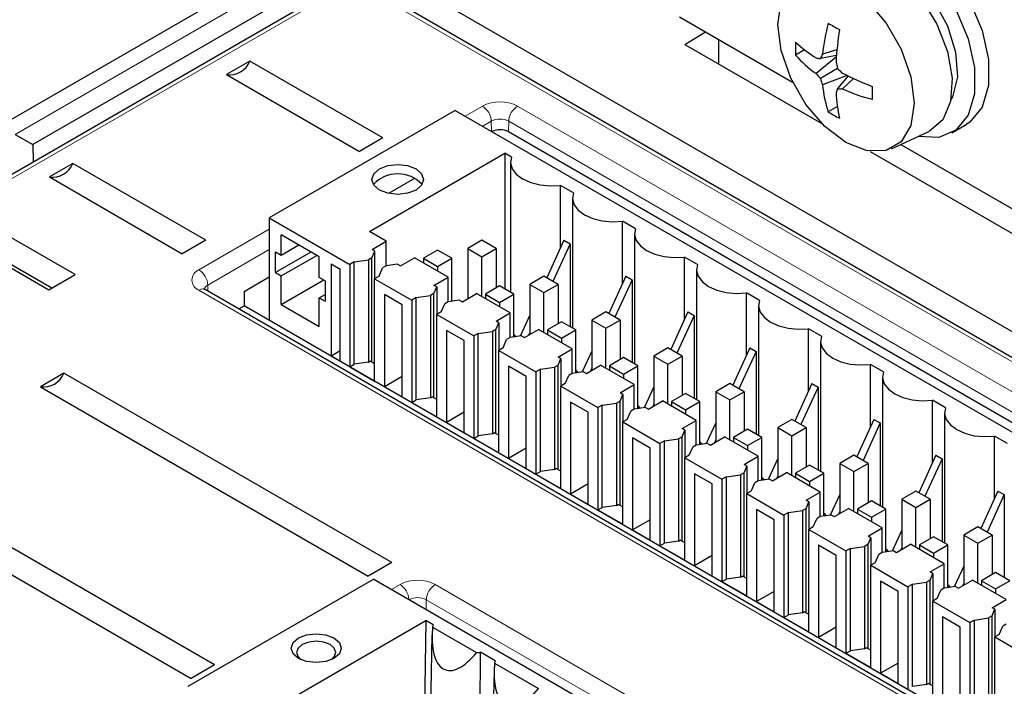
# Paper-space layout 'Blatt4' of a CAD drawing. Header units: millimetres. Extents: x 5 to 418, y 2 to 292.
# Tile 38 of 77: x 86 to 106, y 195 to 208. Entities that reach past the tile are written whole.
import ezdxf

# ---------------------------------------------------------------- set-up
doc = ezdxf.new("R2010")
doc.units = ezdxf.units.MM

psp = doc.layouts.new('Blatt4')

# ---------------------------------------------------------------- linework, layer by layer
at = {"color": 7, "linetype": 'Continuous', "lineweight": 25}
for p, q in [((94.288, 210.748), (85.343, 205.584)), ((92.03, 208.698), (86.197, 205.33)), ((135.164, 184.614), (93.445, 208.698)), ((92.126, 208.399), (83.817, 203.603)), ((134.786, 184.315), (93.067, 208.399)), ((99.101, 207.882), (101.361, 206.577)), ((99.207, 207.33), (99.624, 207.58)), ((99.207, 207.33), (101.943, 205.751)), ((99.879, 207.433), (99.879, 206.943)), ((101.6, 207.222), (101.418, 207.117)), ((102.236, 207.105), (101.914, 207.047)), ((102.245, 207.218), (101.955, 207.134)), ((90.532, 206.996), (90.064, 206.726)), ((93.183, 205.465), (90.532, 206.996)), ((102.234, 207.078), (101.827, 206.746)), ((90.064, 206.726), (92.716, 205.195)), ((102.259, 206.847), (101.914, 206.648)), ((102.447, 206.71), (101.955, 206.524)), ((102.47, 206.699), (102.259, 206.449)), ((102.573, 206.65), (102.356, 206.441)), ((94.629, 206.014), (90.917, 203.871)), ((94.629, 206.014), (114.428, 194.584)), ((102.254, 206.089), (102.072, 205.984)), ((104.54, 205.566), (104.822, 205.729)), ((85.843, 205.534), (86.197, 205.33)), ((115.591, 194.099), (95.692, 205.586)), ((103.335, 205.249), (104.077, 205.591)), ((86.197, 205.33), (86.202, 204.98)), ((93.183, 205.465), (92.716, 205.195)), ((103.517, 205.333), (126.109, 192.29)), ((92.914, 203.595), (95.619, 205.157)), ((95.749, 205.082), (95.619, 205.157)), ((95.619, 205.157), (95.619, 202.45)), ((102.907, 205.195), (110.698, 200.697)), ((86.996, 204.955), (86.529, 204.685)), ((89.648, 203.424), (86.996, 204.955)), ((95.731, 204.983), (95.731, 202.386)), ((86.529, 204.685), (89.18, 203.154)), ((93.818, 204.658), (93.297, 204.357)), ((96.986, 204.368), (96.727, 204.517)), ((96.727, 203.274), (96.727, 204.517)), ((96.968, 204.269), (96.968, 201.671)), ((90.917, 203.871), (92.525, 202.942)), ((90.917, 203.871), (90.917, 201.822)), ((98.224, 203.653), (97.964, 203.803)), ((97.964, 202.559), (97.964, 203.803)), ((93.25, 203.402), (92.914, 203.595)), ((87.045, 202.738), (85.631, 203.554)), ((89.648, 203.424), (89.18, 203.154)), ((91.915, 203.09), (91.155, 203.529)), ((91.155, 203.121), (91.155, 203.529)), ((92.967, 203.238), (93.25, 203.402)), ((93.25, 202.911), (93.25, 203.402)), ((95.159, 203.422), (94.876, 203.259)), ((95.442, 203.259), (95.159, 203.422)), ((96.794, 203.423), (96.454, 202.674)), ((96.794, 203.423), (96.918, 203.352)), ((98.206, 203.555), (98.206, 200.957)), ((85.101, 203.248), (86.515, 202.432)), ((91.155, 203.121), (91.04, 203.187)), ((91.04, 202.779), (91.04, 203.187)), ((91.748, 203.187), (91.04, 202.779)), ((91.509, 203.325), (91.155, 203.121)), ((92.966, 203.074), (93.023, 203.206)), ((93.023, 203.206), (92.967, 203.238)), ((93.023, 202.658), (93.023, 203.206)), ((94.275, 203.226), (93.993, 203.063)), ((94.558, 203.063), (94.275, 203.226)), ((94.876, 203.259), (95.159, 203.095)), ((94.876, 203.259), (94.876, 202.259)), ((95.159, 203.095), (95.442, 203.259)), ((95.442, 203.259), (95.442, 202.471)), ((96.918, 203.352), (96.578, 202.603)), ((96.918, 203.352), (96.918, 201.7)), ((86.578, 202.468), (85.631, 203.014)), ((91.155, 202.713), (91.863, 203.121)), ((91.915, 202.682), (91.915, 203.09)), ((92.614, 202.993), (92.525, 202.942)), ((92.614, 202.993), (92.897, 203.034)), ((92.614, 200.952), (92.614, 202.993)), ((92.966, 203.074), (92.897, 203.034)), ((92.897, 203.034), (92.897, 200.993)), ((92.966, 200.993), (92.966, 203.074)), ((93.533, 202.912), (93.816, 203.075)), ((94.488, 202.687), (93.816, 203.075)), ((93.993, 203.063), (94.275, 202.899)), ((93.993, 203.063), (93.993, 202.973)), ((94.275, 202.899), (94.558, 203.063)), ((94.558, 202.207), (94.558, 203.063)), ((95.159, 202.299), (95.159, 203.095)), ((99.461, 202.939), (99.201, 203.089)), ((99.201, 201.845), (99.201, 203.089)), ((91.04, 202.779), (91.155, 202.713)), ((92.154, 202.952), (92.331, 202.85)), ((92.154, 202.952), (92.154, 201.115)), ((92.331, 201.013), (92.331, 202.85)), ((92.525, 202.942), (92.525, 200.901)), ((93.109, 202.708), (93.179, 202.871)), ((93.249, 202.911), (93.179, 202.871)), ((93.477, 202.944), (93.249, 202.911)), ((93.477, 202.944), (93.533, 202.912)), ((94.275, 202.899), (94.275, 202.81)), ((99.443, 202.84), (99.443, 200.243)), ((86.515, 202.432), (87.045, 202.738)), ((90.413, 202.404), (90.917, 202.695)), ((91.155, 202.141), (91.155, 202.713)), ((91.155, 202.141), (92.004, 202.631)), ((92.03, 202.616), (91.915, 202.682)), ((92.03, 202.616), (92.03, 202.207)), ((93.109, 202.708), (93.02, 202.656)), ((93.02, 200.615), (93.02, 202.656)), ((93.02, 202.656), (93.763, 202.228)), ((94.204, 202.524), (94.488, 202.687)), ((94.488, 202.197), (94.488, 202.687)), ((96.397, 202.707), (96.114, 202.544)), ((96.68, 202.544), (96.397, 202.707)), ((98.032, 202.709), (97.691, 201.96)), ((98.156, 202.637), (97.815, 201.889)), ((98.032, 202.709), (98.156, 202.637)), ((98.156, 202.637), (98.156, 200.986)), ((109.614, 190.909), (89.639, 202.441)), ((89.642, 202.439), (89.639, 202.441)), ((90.413, 202.404), (90.413, 202.113)), ((94.261, 202.492), (94.204, 202.524)), ((94.204, 202.36), (94.261, 202.492)), ((94.261, 202.492), (94.261, 201.944)), ((95.513, 202.512), (95.23, 202.348)), ((95.796, 202.348), (95.513, 202.512)), ((96.114, 202.544), (96.397, 202.381)), ((96.114, 202.544), (96.114, 201.544)), ((96.397, 202.381), (96.68, 202.544)), ((96.397, 201.585), (96.397, 202.381)), ((96.68, 202.544), (96.68, 201.756)), ((91.915, 202.274), (92.03, 202.34)), ((91.915, 201.702), (91.915, 202.274)), ((91.915, 202.274), (92.03, 202.207)), ((93.568, 202.136), (93.215, 202.34)), ((93.215, 202.34), (93.215, 200.503)), ((93.851, 202.279), (93.763, 202.228)), ((93.763, 202.228), (93.763, 200.187)), ((93.851, 202.279), (94.134, 202.32)), ((93.851, 200.238), (93.851, 202.279)), ((94.204, 202.36), (94.134, 202.32)), ((94.134, 202.32), (94.134, 200.278)), ((94.204, 200.279), (94.204, 202.36)), ((94.486, 202.197), (94.417, 202.157)), ((94.715, 202.23), (94.486, 202.197)), ((94.715, 202.23), (94.77, 202.197)), ((94.77, 202.197), (95.053, 202.361)), ((95.725, 201.973), (95.053, 202.361)), ((95.23, 202.348), (95.513, 202.185)), ((95.23, 202.348), (95.23, 202.259)), ((95.513, 202.185), (95.796, 202.348)), ((95.513, 202.185), (95.513, 202.095)), ((95.796, 201.493), (95.796, 202.348)), ((100.698, 202.224), (100.439, 202.374)), ((100.439, 201.131), (100.439, 202.374)), ((90.309, 202.053), (90.413, 202.113)), ((109.9, 190.863), (90.413, 202.113)), ((91.155, 202.141), (91.915, 201.702)), ((93.568, 200.299), (93.568, 202.136)), ((94.346, 201.993), (94.258, 201.942)), ((94.346, 201.993), (94.417, 202.157)), ((97.634, 201.993), (97.351, 201.83)), ((97.917, 201.83), (97.634, 201.993)), ((99.269, 201.994), (98.929, 201.246)), ((99.269, 201.994), (99.393, 201.923)), ((100.681, 202.126), (100.681, 199.528)), ((94.258, 199.901), (94.258, 201.942)), ((94.258, 201.942), (95, 201.514)), ((95.442, 201.809), (95.725, 201.973)), ((95.498, 201.777), (95.442, 201.809)), ((95.725, 201.483), (95.725, 201.973)), ((96.114, 201.928), (95.924, 201.511)), ((96.75, 201.797), (96.467, 201.634)), ((97.033, 201.634), (96.75, 201.797)), ((97.351, 201.83), (97.634, 201.667)), ((97.351, 201.83), (97.351, 200.83)), ((97.634, 201.667), (97.917, 201.83)), ((97.917, 201.83), (97.917, 201.042)), ((99.393, 201.923), (99.052, 201.174)), ((99.393, 201.923), (99.393, 200.272)), ((94.806, 201.422), (94.452, 201.626)), ((94.452, 201.626), (94.452, 199.789)), ((95.088, 201.565), (95.371, 201.605)), ((95.441, 201.646), (95.371, 201.605)), ((95.371, 201.605), (95.371, 199.564)), ((95.441, 201.646), (95.498, 201.777)), ((95.441, 199.565), (95.441, 201.646)), ((95.498, 201.777), (95.498, 201.229)), ((96.008, 201.483), (96.291, 201.646)), ((96.962, 201.258), (96.291, 201.646)), ((96.467, 201.634), (96.75, 201.471)), ((96.467, 201.634), (96.467, 201.544)), ((96.75, 201.471), (97.033, 201.634)), ((97.033, 200.778), (97.033, 201.634)), ((97.634, 200.871), (97.634, 201.667)), ((101.936, 201.51), (101.676, 201.66)), ((101.676, 200.416), (101.676, 201.66)), ((94.806, 199.585), (94.806, 201.422)), ((95.088, 201.565), (95, 201.514)), ((95, 201.514), (95, 199.472)), ((95.088, 199.523), (95.088, 201.565)), ((95.584, 201.279), (95.654, 201.442)), ((95.724, 201.482), (95.654, 201.442)), ((95.952, 201.515), (95.724, 201.482)), ((95.81, 201.495), (95.796, 201.503)), ((95.952, 201.515), (96.008, 201.483)), ((96.114, 201.584), (96.089, 201.53)), ((96.75, 201.471), (96.75, 201.381)), ((101.918, 201.412), (101.918, 198.814)), ((92.331, 201.217), (92.154, 201.115)), ((95.584, 201.279), (95.495, 201.228)), ((95.495, 199.186), (95.495, 201.228)), ((95.495, 201.228), (96.237, 200.799)), ((96.679, 201.095), (96.962, 201.258)), ((96.962, 200.768), (96.962, 201.258)), ((97.351, 201.213), (97.162, 200.797)), ((98.872, 201.279), (98.589, 201.115)), ((99.154, 201.115), (98.872, 201.279)), ((100.507, 201.28), (100.166, 200.531)), ((100.631, 201.208), (100.29, 200.46)), ((100.507, 201.28), (100.631, 201.208)), ((100.631, 201.208), (100.631, 199.557)), ((92.154, 201.115), (92.331, 201.013)), ((92.897, 200.993), (92.932, 201.013)), ((93.02, 200.962), (92.932, 201.013)), ((96.735, 201.063), (96.679, 201.095)), ((96.679, 200.931), (96.735, 201.063)), ((96.735, 201.063), (96.735, 200.515)), ((97.988, 201.083), (97.705, 200.92)), ((98.271, 200.92), (97.988, 201.083)), ((98.589, 201.115), (98.872, 200.952)), ((98.589, 201.115), (98.589, 200.116)), ((98.872, 200.952), (99.154, 201.115)), ((99.154, 201.115), (99.154, 200.328)), ((92.525, 200.901), (92.614, 200.952)), ((92.525, 200.901), (93.02, 200.615)), ((92.897, 200.993), (92.614, 200.952)), ((96.043, 200.707), (95.69, 200.911)), ((95.69, 200.911), (95.69, 199.074)), ((96.326, 200.85), (96.237, 200.799)), ((96.326, 200.85), (96.609, 200.891)), ((96.326, 198.809), (96.326, 200.85)), ((96.679, 200.931), (96.609, 200.891)), ((96.609, 200.891), (96.609, 198.85)), ((96.679, 198.85), (96.679, 200.931)), ((97.245, 200.768), (97.528, 200.932)), ((97.351, 200.87), (97.327, 200.816)), ((98.2, 200.544), (97.528, 200.932)), ((97.705, 200.92), (97.988, 200.756)), ((97.705, 200.92), (97.705, 200.83)), ((97.988, 200.756), (98.271, 200.92)), ((98.271, 200.064), (98.271, 200.92)), ((98.872, 200.156), (98.872, 200.952)), ((103.173, 200.796), (102.914, 200.946)), ((102.914, 199.702), (102.914, 200.946)), ((86.819, 200.771), (86.352, 200.501)), ((93.36, 196.995), (86.819, 200.771)), ((93.568, 200.707), (93.215, 200.503)), ((96.043, 198.87), (96.043, 200.707)), ((96.237, 200.799), (96.237, 198.758)), ((96.821, 200.564), (96.892, 200.728)), ((96.961, 200.768), (96.892, 200.728)), ((97.19, 200.801), (96.961, 200.768)), ((97.047, 200.78), (97.033, 200.789)), ((97.19, 200.801), (97.245, 200.768)), ((97.988, 200.756), (97.988, 200.667)), ((103.155, 200.697), (103.155, 198.1)), ((86.352, 200.501), (92.892, 196.725)), ((93.215, 200.503), (93.568, 200.299)), ((96.821, 200.564), (96.733, 200.513)), ((96.733, 198.472), (96.733, 200.513)), ((96.733, 200.513), (97.475, 200.085)), ((97.917, 200.381), (98.2, 200.544)), ((98.2, 200.054), (98.2, 200.544)), ((98.589, 200.499), (98.399, 200.083)), ((100.109, 200.564), (99.826, 200.401)), ((100.392, 200.401), (100.109, 200.564)), ((101.744, 200.566), (101.404, 199.817)), ((101.868, 200.494), (101.527, 199.746)), ((101.744, 200.566), (101.868, 200.494)), ((101.868, 200.494), (101.868, 198.843)), ((93.763, 200.187), (93.851, 200.238)), ((94.134, 200.278), (93.851, 200.238)), ((94.134, 200.278), (94.169, 200.299)), ((94.258, 200.248), (94.169, 200.299)), ((97.916, 200.217), (97.846, 200.177)), ((97.916, 200.217), (97.973, 200.349)), ((97.916, 198.136), (97.916, 200.217)), ((97.973, 200.349), (97.917, 200.381)), ((97.973, 200.349), (97.973, 199.801)), ((98.482, 200.054), (98.766, 200.218)), ((99.437, 199.83), (98.766, 200.218)), ((99.225, 200.368), (98.942, 200.205)), ((99.508, 200.205), (99.225, 200.368)), ((99.826, 200.401), (100.109, 200.238)), ((99.826, 200.401), (99.826, 199.401)), ((100.109, 200.238), (100.392, 200.401)), ((100.109, 199.442), (100.109, 200.238)), ((100.392, 200.401), (100.392, 199.613)), ((104.411, 200.081), (104.151, 200.231)), ((104.151, 198.988), (104.151, 200.231)), ((93.763, 200.187), (94.258, 199.901)), ((96.927, 200.197), (96.927, 198.36)), ((97.281, 199.993), (96.927, 200.197)), ((97.563, 200.136), (97.475, 200.085)), ((97.475, 200.085), (97.475, 198.044)), ((97.563, 200.136), (97.846, 200.177)), ((97.563, 198.095), (97.563, 200.136)), ((97.846, 200.177), (97.846, 198.135)), ((98.199, 200.054), (98.129, 200.013)), ((98.427, 200.087), (98.199, 200.054)), ((98.285, 200.066), (98.271, 200.074)), ((98.427, 200.087), (98.482, 200.054)), ((98.589, 200.156), (98.564, 200.101)), ((98.942, 200.205), (99.225, 200.042)), ((98.942, 200.205), (98.942, 200.116)), ((99.225, 200.042), (99.508, 200.205)), ((99.225, 200.042), (99.225, 199.952)), ((99.508, 199.35), (99.508, 200.205)), ((94.806, 199.993), (94.452, 199.789)), ((97.281, 198.156), (97.281, 199.993)), ((98.059, 199.85), (97.97, 199.799)), ((98.059, 199.85), (98.129, 200.013)), ((99.154, 199.666), (99.437, 199.83)), ((99.437, 199.339), (99.437, 199.83)), ((101.346, 199.85), (101.064, 199.687)), ((101.629, 199.687), (101.346, 199.85)), ((102.982, 199.851), (102.641, 199.103)), ((102.982, 199.851), (103.105, 199.78)), ((104.393, 199.983), (104.393, 197.385)), ((94.452, 199.789), (94.806, 199.585)), ((97.97, 197.758), (97.97, 199.799)), ((97.97, 199.799), (98.712, 199.371)), ((99.153, 199.503), (99.21, 199.634)), ((99.21, 199.634), (99.154, 199.666)), ((99.21, 199.634), (99.21, 199.086)), ((99.826, 199.785), (99.637, 199.368)), ((100.463, 199.654), (100.18, 199.491)), ((100.745, 199.491), (100.463, 199.654)), ((101.064, 199.687), (101.346, 199.523)), ((101.064, 199.687), (101.064, 198.687)), ((101.346, 199.523), (101.629, 199.687)), ((101.629, 199.687), (101.629, 198.899)), ((103.105, 199.78), (102.765, 199.031)), ((103.105, 199.78), (103.105, 198.128)), ((95, 199.472), (95.088, 199.523)), ((95, 199.472), (95.495, 199.186)), ((95.371, 199.564), (95.088, 199.523)), ((95.371, 199.564), (95.407, 199.585)), ((95.495, 199.533), (95.407, 199.585)), ((98.164, 199.483), (98.164, 197.646)), ((98.518, 199.279), (98.164, 199.483)), ((98.801, 199.422), (99.084, 199.462)), ((99.153, 199.503), (99.084, 199.462)), ((99.084, 199.462), (99.084, 197.421)), ((99.153, 197.422), (99.153, 199.503)), ((99.72, 199.34), (100.003, 199.503)), ((99.826, 199.441), (99.801, 199.387)), ((100.675, 199.115), (100.003, 199.503)), ((100.18, 199.491), (100.463, 199.328)), ((100.18, 199.491), (100.18, 199.401)), ((100.463, 199.328), (100.745, 199.491)), ((100.745, 198.635), (100.745, 199.491)), ((101.346, 198.728), (101.346, 199.523)), ((105.648, 199.367), (105.389, 199.517)), ((105.389, 198.273), (105.389, 199.517)), ((96.043, 199.278), (95.69, 199.074)), ((98.518, 197.441), (98.518, 199.279)), ((98.801, 199.422), (98.712, 199.371)), ((98.712, 199.371), (98.712, 197.329)), ((98.801, 197.38), (98.801, 199.422)), ((99.296, 199.136), (99.367, 199.299)), ((99.436, 199.339), (99.367, 199.299)), ((99.665, 199.372), (99.436, 199.339)), ((99.522, 199.352), (99.508, 199.36)), ((99.665, 199.372), (99.72, 199.34)), ((100.463, 199.328), (100.463, 199.238)), ((95.69, 199.074), (96.043, 198.87)), ((99.296, 199.136), (99.208, 199.085)), ((99.208, 197.043), (99.208, 199.085)), ((99.208, 199.085), (99.95, 198.656)), ((100.392, 198.952), (100.675, 199.115)), ((100.675, 198.625), (100.675, 199.115)), ((101.064, 199.07), (100.874, 198.654)), ((102.584, 199.136), (102.301, 198.972)), ((102.867, 198.972), (102.584, 199.136)), ((104.219, 199.137), (103.878, 198.388)), ((104.343, 199.065), (104.002, 198.317)), ((104.219, 199.137), (104.343, 199.065)), ((104.343, 199.065), (104.343, 197.414)), ((96.609, 198.85), (96.326, 198.809)), ((96.609, 198.85), (96.644, 198.87)), ((96.733, 198.819), (96.644, 198.87)), ((100.391, 198.788), (100.448, 198.92)), ((100.448, 198.92), (100.392, 198.952)), ((100.448, 198.92), (100.448, 198.372)), ((101.7, 198.94), (101.417, 198.776)), ((101.983, 198.776), (101.7, 198.94)), ((102.301, 198.972), (102.584, 198.809)), ((102.301, 198.972), (102.301, 197.972)), ((102.584, 198.809), (102.867, 198.972)), ((102.867, 198.972), (102.867, 198.185)), ((89.825, 194.954), (83.284, 198.73)), ((96.237, 198.758), (96.326, 198.809)), ((96.237, 198.758), (96.733, 198.472)), ((99.755, 198.564), (99.402, 198.768)), ((99.402, 198.768), (99.402, 196.931)), ((100.038, 198.707), (99.95, 198.656)), ((99.95, 198.656), (99.95, 196.615)), ((100.038, 198.707), (100.321, 198.748)), ((100.038, 196.666), (100.038, 198.707)), ((100.391, 198.788), (100.321, 198.748)), ((100.321, 198.748), (100.321, 196.707)), ((100.391, 196.707), (100.391, 198.788)), ((100.902, 198.658), (100.674, 198.625)), ((100.759, 198.637), (100.745, 198.645)), ((100.902, 198.658), (100.957, 198.625)), ((100.957, 198.625), (101.24, 198.789)), ((101.064, 198.727), (101.039, 198.673)), ((101.912, 198.401), (101.24, 198.789)), ((101.417, 198.776), (101.7, 198.613)), ((101.417, 198.776), (101.417, 198.687)), ((101.7, 198.613), (101.983, 198.776)), ((101.983, 197.921), (101.983, 198.776)), ((102.584, 198.013), (102.584, 198.809)), ((82.816, 198.46), (89.357, 194.684)), ((97.281, 198.564), (96.927, 198.36)), ((99.755, 196.727), (99.755, 198.564)), ((100.533, 198.421), (100.604, 198.585)), ((100.674, 198.625), (100.604, 198.585)), ((101.7, 198.613), (101.7, 198.524)), ((96.927, 198.36), (97.281, 198.156)), ((100.533, 198.421), (100.445, 198.37)), ((100.445, 196.329), (100.445, 198.37)), ((100.445, 198.37), (101.187, 197.942)), ((101.629, 198.238), (101.912, 198.401)), ((101.912, 197.911), (101.912, 198.401)), ((102.301, 198.356), (102.112, 197.939)), ((103.821, 198.421), (103.538, 198.258)), ((103.538, 198.258), (103.821, 198.095)), ((103.538, 198.258), (103.538, 197.258)), ((104.104, 198.258), (103.821, 198.421)), ((103.821, 198.095), (104.104, 198.258)), ((104.104, 198.258), (104.104, 197.47)), ((105.457, 198.422), (105.116, 197.674)), ((105.58, 198.351), (105.24, 197.603)), ((105.457, 198.422), (105.58, 198.351)), ((105.58, 198.351), (105.58, 196.7)), ((97.475, 198.044), (97.563, 198.095)), ((97.846, 198.135), (97.563, 198.095)), ((97.846, 198.135), (97.882, 198.156)), ((97.97, 198.105), (97.882, 198.156)), ((101.628, 198.074), (101.559, 198.034)), ((101.628, 198.074), (101.685, 198.206)), ((101.628, 195.993), (101.628, 198.074)), ((101.685, 198.206), (101.629, 198.238)), ((101.685, 198.206), (101.685, 197.658)), ((102.195, 197.911), (102.478, 198.074)), ((103.15, 197.687), (102.478, 198.074)), ((102.937, 198.225), (102.655, 198.062)), ((102.655, 198.062), (102.937, 197.899)), ((102.655, 198.062), (102.655, 197.972)), ((103.22, 198.062), (102.937, 198.225)), ((102.937, 197.899), (103.22, 198.062)), ((103.22, 197.207), (103.22, 198.062)), ((103.821, 197.299), (103.821, 198.095)), ((97.475, 198.044), (97.97, 197.758)), ((100.639, 198.054), (100.639, 196.217)), ((100.993, 197.85), (100.639, 198.054)), ((101.276, 197.993), (101.187, 197.942)), ((101.187, 197.942), (101.187, 195.901)), ((101.276, 197.993), (101.559, 198.034)), ((101.276, 195.952), (101.276, 197.993)), ((101.559, 198.034), (101.559, 195.992)), ((101.771, 197.707), (101.841, 197.87)), ((101.911, 197.911), (101.841, 197.87)), ((102.139, 197.943), (101.911, 197.911)), ((101.997, 197.923), (101.983, 197.931)), ((102.139, 197.943), (102.195, 197.911)), ((102.301, 198.013), (102.276, 197.958)), ((102.937, 197.899), (102.937, 197.809)), ((98.518, 197.85), (98.164, 197.646)), ((100.993, 196.013), (100.993, 197.85)), ((101.771, 197.707), (101.682, 197.656)), ((102.866, 197.523), (103.15, 197.687)), ((103.15, 197.196), (103.15, 197.687)), ((105.059, 197.707), (104.776, 197.544)), ((105.342, 197.544), (105.059, 197.707)), ((98.164, 197.646), (98.518, 197.441)), ((101.682, 195.615), (101.682, 197.656)), ((101.682, 197.656), (102.425, 197.228)), ((102.923, 197.491), (102.866, 197.523)), ((102.866, 197.36), (102.923, 197.491)), ((102.923, 197.491), (102.923, 196.943)), ((103.538, 197.641), (103.349, 197.225)), ((104.175, 197.511), (103.892, 197.348)), ((104.458, 197.348), (104.175, 197.511)), ((104.776, 197.544), (105.059, 197.38)), ((104.776, 197.544), (104.776, 196.544)), ((105.059, 197.38), (105.342, 197.544)), ((105.342, 197.544), (105.342, 196.756)), ((98.712, 197.329), (98.801, 197.38)), ((98.712, 197.329), (99.208, 197.043)), ((99.084, 197.421), (98.801, 197.38)), ((99.084, 197.421), (99.119, 197.441)), ((99.208, 197.39), (99.119, 197.441)), ((102.23, 197.136), (101.877, 197.34)), ((101.877, 197.34), (101.877, 195.502)), ((102.513, 197.279), (102.425, 197.228)), ((102.513, 197.279), (102.796, 197.319)), ((102.513, 195.237), (102.513, 197.279)), ((102.866, 197.36), (102.796, 197.319)), ((102.796, 197.319), (102.796, 195.278)), ((102.866, 195.279), (102.866, 197.36)), ((103.432, 197.197), (103.715, 197.36)), ((103.538, 197.298), (103.514, 197.244)), ((104.387, 196.972), (103.715, 197.36)), ((103.892, 197.348), (104.175, 197.184)), ((103.892, 197.348), (103.892, 197.258)), ((104.175, 197.184), (104.458, 197.348)), ((104.458, 196.492), (104.458, 197.348)), ((105.059, 196.585), (105.059, 197.38)), ((99.755, 197.135), (99.402, 196.931)), ((102.23, 195.298), (102.23, 197.136)), ((102.425, 197.228), (102.425, 195.186)), ((103.008, 196.993), (103.079, 197.156)), ((103.149, 197.196), (103.079, 197.156)), ((103.377, 197.229), (103.149, 197.196)), ((103.234, 197.209), (103.22, 197.217)), ((103.377, 197.229), (103.432, 197.197)), ((104.175, 197.184), (104.175, 197.095)), ((93.36, 196.995), (92.892, 196.725)), ((99.402, 196.931), (99.755, 196.727)), ((103.008, 196.993), (102.92, 196.942)), ((102.92, 194.9), (102.92, 196.942)), ((102.92, 196.942), (103.662, 196.513)), ((104.104, 196.809), (104.387, 196.972)), ((104.387, 196.482), (104.387, 196.972)), ((104.776, 196.927), (104.586, 196.511)), ((100.321, 196.707), (100.038, 196.666)), ((100.321, 196.707), (100.357, 196.727)), ((100.445, 196.676), (100.357, 196.727)), ((104.103, 196.645), (104.16, 196.777)), ((104.16, 196.777), (104.104, 196.809)), ((104.16, 196.777), (104.16, 196.229)), ((105.412, 196.797), (105.129, 196.633)), ((105.695, 196.633), (105.412, 196.797)), ((93.003, 196.666), (89.29, 194.523)), ((93.003, 196.666), (115.276, 183.808)), ((99.95, 196.615), (100.038, 196.666)), ((99.95, 196.615), (100.445, 196.329)), ((103.468, 196.421), (103.114, 196.625)), ((103.114, 196.625), (103.114, 194.788)), ((103.75, 196.564), (103.662, 196.513)), ((103.662, 196.513), (103.662, 194.472)), ((103.75, 196.564), (104.033, 196.605)), ((103.75, 194.523), (103.75, 196.564)), ((104.103, 196.645), (104.033, 196.605)), ((104.033, 196.605), (104.033, 194.564)), ((104.103, 194.564), (104.103, 196.645)), ((104.614, 196.515), (104.386, 196.482)), ((104.472, 196.494), (104.458, 196.502)), ((104.614, 196.515), (104.67, 196.482)), ((104.67, 196.482), (104.953, 196.646)), ((104.776, 196.584), (104.751, 196.529)), ((105.624, 196.258), (104.953, 196.646)), ((105.129, 196.633), (105.412, 196.47)), ((105.129, 196.633), (105.129, 196.544)), ((105.412, 196.47), (105.695, 196.633)), ((100.993, 196.421), (100.639, 196.217)), ((103.468, 194.584), (103.468, 196.421)), ((104.246, 196.278), (104.316, 196.442)), ((104.386, 196.482), (104.316, 196.442)), ((105.412, 196.47), (105.412, 196.38)), ((100.639, 196.217), (100.993, 196.013)), ((104.246, 196.278), (104.157, 196.227)), ((104.157, 194.186), (104.157, 196.227)), ((104.157, 196.227), (104.9, 195.799)), ((105.341, 196.095), (105.624, 196.258)), ((105.397, 196.063), (105.341, 196.095)), ((101.187, 195.901), (101.276, 195.952)), ((101.187, 195.901), (101.682, 195.615)), ((101.559, 195.992), (101.276, 195.952)), ((101.559, 195.992), (101.594, 196.013)), ((101.682, 195.962), (101.594, 196.013)), ((104.705, 195.707), (104.352, 195.911)), ((104.352, 195.911), (104.352, 194.074)), ((105.341, 195.931), (105.271, 195.891)), ((105.341, 195.931), (105.397, 196.063)), ((105.341, 193.85), (105.341, 195.931)), ((105.397, 196.063), (105.397, 195.514)), ((91.239, 194.219), (94.042, 195.837)), ((94.042, 195.837), (93.994, 192.678)), ((94.189, 195.752), (94.042, 195.837)), ((94.173, 195.705), (95.049, 195.199)), ((102.23, 195.707), (101.877, 195.502)), ((104.705, 193.87), (104.705, 195.707)), ((104.988, 195.85), (104.9, 195.799)), ((104.9, 195.799), (104.9, 193.757)), ((104.988, 195.85), (105.271, 195.891)), ((104.988, 193.809), (104.988, 195.85)), ((105.271, 195.891), (105.271, 193.849)), ((105.483, 195.564), (105.554, 195.727)), ((105.623, 195.768), (105.554, 195.727)), ((94.164, 195.55), (94.1, 192.537)), ((101.877, 195.502), (102.23, 195.298)), ((105.483, 195.564), (105.395, 195.513)), ((105.395, 193.472), (105.395, 195.513)), ((105.395, 195.513), (106.137, 195.084)), ((95.124, 193.975), (95.132, 195.208)), ((95.426, 195.038), (95.132, 195.208)), ((102.425, 195.186), (102.513, 195.237)), ((102.425, 195.186), (102.92, 194.9)), ((102.796, 195.278), (102.513, 195.237)), ((102.796, 195.278), (102.831, 195.298)), ((102.92, 195.247), (102.831, 195.298)), ((89.825, 194.954), (89.357, 194.684)), ((95.411, 194.99), (96.287, 194.485)), ((103.468, 194.992), (103.114, 194.788)), ((95.402, 194.836), (95.337, 191.822)), ((103.114, 194.788), (103.468, 194.584)), ((104.033, 194.564), (103.75, 194.523)), ((104.033, 194.564), (104.069, 194.584)), ((104.157, 194.533), (104.069, 194.584))]:
    psp.add_line(p, q, dxfattribs=at)
at = {"color": 7, "linetype": 'Continuous', "lineweight": 18}
for p, q in [((94.788, 210.698), (85.843, 205.534)), ((92.251, 208.387), (83.942, 203.591)), ((134.661, 184.303), (92.942, 208.387)), ((94.827, 205.9), (95.17, 206.098)), ((95.871, 206.098), (115.847, 194.567)), ((95.347, 205.796), (95.177, 205.698)), ((95.35, 205.598), (95.347, 205.796)), ((95.692, 205.586), (95.695, 205.796)), ((115.67, 194.264), (95.695, 205.796)), ((89.514, 202.833), (90.917, 203.643)), ((90.917, 203.238), (89.69, 202.53)), ((109.489, 190.896), (89.514, 202.428)), ((89.692, 202.41), (89.69, 202.53)), ((93.359, 196.46), (93.527, 196.557)), ((94.228, 196.557), (116.679, 183.597)), ((94.048, 196.062), (94.051, 196.254)), ((116.502, 183.294), (94.051, 196.254))]:
    psp.add_line(p, q, dxfattribs=at)
at = {"color": 7, "linetype": 'Continuous', "lineweight": 25, "flags": 128}
for points in [[(103.698, 209.515), (104.146, 209.182), (104.558, 208.727), (104.9, 208.187), (105.145, 207.606), (105.272, 207.03), (105.272, 206.507), (105.145, 206.079), (104.9, 205.781), (104.822, 205.729)], [(103.415, 209.352), (103.863, 209.019), (104.275, 208.564), (104.617, 208.024), (104.862, 207.442), (104.99, 206.867), (104.99, 206.344), (104.862, 205.916), (104.617, 205.617), (104.275, 205.472), (103.864, 205.493)], [(103.132, 208.984), (103.549, 208.671), (103.929, 208.241), (104.238, 207.731), (104.448, 207.188), (104.542, 206.659), (104.511, 206.192), (104.357, 205.828), (104.094, 205.599), (104.077, 205.591)], [(103.415, 208.944), (103.817, 208.634), (104.175, 208.203), (104.451, 207.698), (104.614, 207.173), (104.648, 206.685), (104.548, 206.286), (104.519, 206.232)], [(102.425, 208.515), (102.845, 208.195), (103.225, 207.753), (103.526, 207.231), (103.719, 206.681), (103.786, 206.157), (103.719, 205.71), (103.526, 205.383), (103.225, 205.21), (102.845, 205.205), (102.425, 205.371), (102.004, 205.691), (101.625, 206.133), (101.324, 206.655), (101.13, 207.205), (101.064, 207.729), (101.13, 208.176), (101.324, 208.503), (101.625, 208.677), (102.004, 208.681), (102.425, 208.515)], [(93.845, 204.425), (93.678, 204.361), (93.48, 204.338), (93.282, 204.361), (93.114, 204.425), (93.002, 204.522), (92.963, 204.636), (93.002, 204.751), (93.114, 204.847), (93.282, 204.912), (93.48, 204.935), (93.678, 204.912), (93.845, 204.847), (93.957, 204.751), (93.997, 204.636), (93.957, 204.522), (93.845, 204.425)], [(95.749, 205.082), (95.731, 204.964), (95.765, 204.848), (95.847, 204.74), (95.972, 204.647), (96.134, 204.574), (96.321, 204.527), (96.523, 204.507), (96.727, 204.517)], [(96.986, 204.368), (96.969, 204.25), (97.002, 204.133), (97.084, 204.025), (97.21, 203.932), (97.371, 203.86), (97.559, 203.812), (97.76, 203.793), (97.964, 203.803)], [(98.224, 203.653), (98.206, 203.536), (98.24, 203.419), (98.322, 203.311), (98.447, 203.218), (98.609, 203.145), (98.796, 203.098), (98.998, 203.079), (99.201, 203.089)], [(99.461, 202.939), (99.444, 202.821), (99.477, 202.705), (99.559, 202.597), (99.685, 202.504), (99.846, 202.431), (100.033, 202.384), (100.235, 202.364), (100.439, 202.374)], [(100.698, 202.224), (100.681, 202.107), (100.715, 201.99), (100.797, 201.882), (100.922, 201.789), (101.084, 201.717), (101.271, 201.669), (101.473, 201.65), (101.676, 201.66)], [(95.796, 201.552), (95.8, 201.547), (95.841, 201.499)], [(101.936, 201.51), (101.919, 201.393), (101.952, 201.276), (102.034, 201.168), (102.16, 201.075), (102.321, 201.002), (102.508, 200.955), (102.71, 200.936), (102.914, 200.946)], [(97.033, 200.838), (97.037, 200.833), (97.079, 200.785)], [(103.173, 200.796), (103.156, 200.678), (103.19, 200.562), (103.272, 200.454), (103.397, 200.36), (103.558, 200.288), (103.746, 200.241), (103.947, 200.221), (104.151, 200.231)], [(98.271, 200.124), (98.274, 200.119), (98.316, 200.071)], [(104.411, 200.081), (104.394, 199.964), (104.427, 199.847), (104.509, 199.739), (104.635, 199.646), (104.796, 199.574), (104.983, 199.526), (105.185, 199.507), (105.389, 199.517)], [(99.508, 199.409), (99.512, 199.404), (99.554, 199.356)], [(100.745, 198.695), (100.749, 198.69), (100.791, 198.642)], [(101.983, 197.981), (101.987, 197.975), (102.029, 197.928)], [(103.22, 197.266), (103.224, 197.261), (103.266, 197.213)], [(104.458, 196.552), (104.462, 196.547), (104.504, 196.499)], [(92.207, 195.493), (92.315, 195.399), (92.353, 195.288), (92.315, 195.178), (92.207, 195.084), (92.045, 195.022), (91.853, 195), (91.662, 195.022), (91.5, 195.084), (91.392, 195.178), (91.353, 195.288), (91.392, 195.399), (91.5, 195.493), (91.662, 195.555), (91.853, 195.577), (92.045, 195.555), (92.207, 195.493)], [(92.164, 195.062), (92.215, 195.114), (92.245, 195.2), (92.215, 195.287), (92.13, 195.36), (92.003, 195.409), (91.853, 195.426), (91.704, 195.409), (91.576, 195.36), (91.492, 195.287), (91.462, 195.2), (91.492, 195.114), (91.543, 195.062)]]:
    psp.add_lwpolyline(points, dxfattribs=at)
at = {"color": 7, "linetype": 'Continuous', "lineweight": 25}
for centre, radius, start, end in [((105.592, 206.766), 3.655, 164.3546, 174.2228), ((104.854, 212.314), 5.343, 238.6241, 241.3813), ((109.192, 206.577), 6.976, 171.3712, 176.7097), ((104.492, 207.246), 3.077, 177.6052, 182.3948), ((103.741, 209.976), 3.488, 228.2465, 236.7262), ((103.28, 208.759), 2.482, 221.4004, 234.1764), ((104.457, 205.891), 2.793, 153.5772, 155.5672), ((90.121, 207.167), 0.445, 262.6253, 337.3693), ((102.723, 212.469), 5.482, 260.5971, 261.5121), ((108.063, 208.322), 5.989, 192.9772, 194.255), ((104.642, 209.143), 3.697, 220.4109, 222.4368), ((106.412, 211.11), 5.951, 225.7406, 227.0265), ((105.489, 212.984), 6.972, 243.2917, 248.633), ((105.442, 207.765), 3.701, 197.5661, 199.59), ((104.425, 206.776), 2.482, 185.8249, 198.6014), ((107.434, 204.411), 5.562, 158.5064, 159.4084), ((105.712, 206.567), 3.49, 183.2779, 191.7538), ((102.53, 209.23), 2.795, 264.434, 266.4228), ((103.855, 209.775), 3.655, 245.7812, 255.6478), ((108.27, 206.362), 5.322, 178.6158, 181.3842), ((103.722, 208.584), 3.079, 237.6101, 242.3953), ((95.52, 205.254), 0.373, 62.7262, 115.3797), ((86.586, 205.126), 0.445, 262.6254, 337.3692), ((93.48, 204.09), 0.658, 42.4602, 137.5399), ((86.409, 200.942), 0.445, 262.6254, 337.3692), ((94.453, 195.64), 0.287, 157.0199, 167.0314), ((94.95, 196.501), 1.306, 274.3473, 277.9942), ((95.691, 194.926), 0.288, 157.0211, 167.0303)]:
    psp.add_arc(centre, radius, start, end, dxfattribs=at)
at = {"color": 7, "linetype": 'Continuous', "lineweight": 18}
for centre, radius, start, end in [((95.521, 205.422), 0.762, 62.6095, 117.3903), ((94.963, 205.774), 0.385, 3.2284, 57.3498), ((96.079, 205.774), 0.385, 122.6503, 176.7718), ((95.521, 205.461), 0.378, 62.6109, 117.3891), ((89.59, 202.63), 0.216, 110.7829, 249.2175), ((89.306, 202.509), 0.385, 3.2284, 57.3498), ((89.586, 202.329), 0.123, 64.9595, 126.3491), ((89.747, 202.411), 0.132, 115.4656, 162.6138), ((93.877, 195.881), 0.762, 62.6093, 117.3905), ((93.318, 196.232), 0.387, 4.426, 57.2831), ((94.436, 196.233), 0.385, 122.6509, 176.7711), ((93.877, 195.917), 0.379, 62.6817, 116.1687)]:
    psp.add_arc(centre, radius, start, end, dxfattribs=at)
at = {"color": 7, "linetype": 'Continuous', "lineweight": 25}
for centre in [(94.931, 196.275), (96.168, 195.561)]:
    psp.add_ellipse(centre, major_axis=(0.499, 1.418), ratio=0.410555, start_param=2.12407, end_param=4.005778, dxfattribs=at)
psp.add_open_spline([(89.639, 202.441), (89.628, 202.448), (89.61, 202.461), (89.611, 202.46), (89.611, 202.46)], degree=3, knots=[0, 0, 0, 0, 0.59394, 1, 1, 1, 1], dxfattribs=at)

doc.saveas('drawing.dxf')
